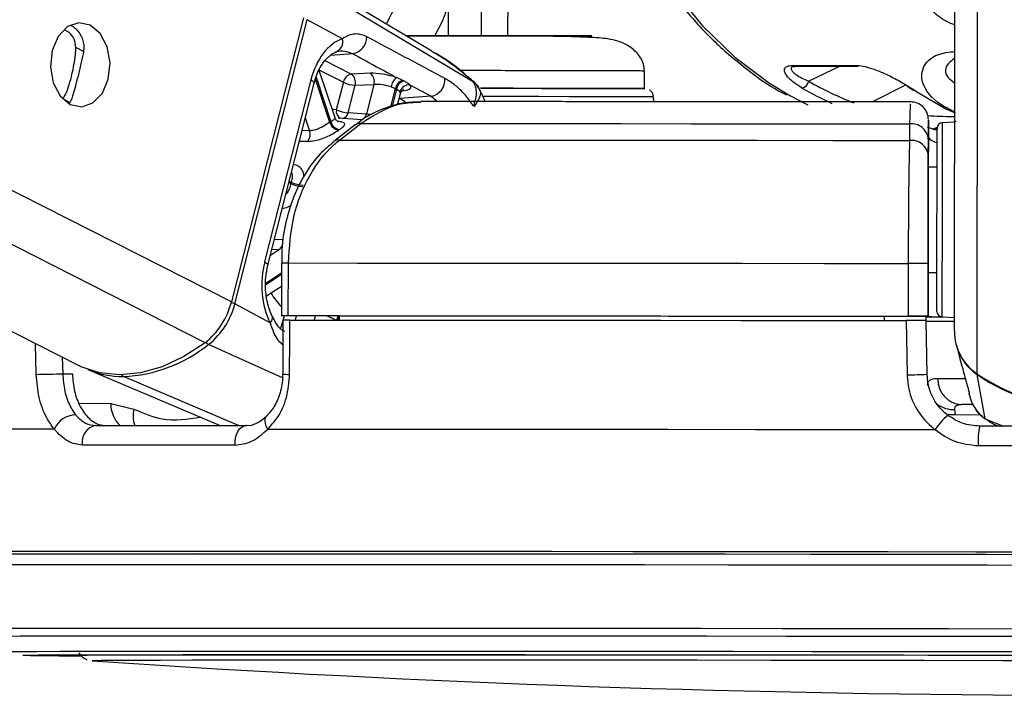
# Model space of a CAD drawing. Header units: millimetres. Extents: x 20 to 22981, y 40 to 19992.
# Tile 100 of 153: x 14835 to 14946, y 6405 to 6482. Entities that reach past the tile are written whole.
import ezdxf

# ---------------------------------------------------------------- set-up
doc = ezdxf.new("R2010")
doc.units = ezdxf.units.MM
doc.header["$LTSCALE"] = 2

msp = doc.modelspace()

# ---------------------------------------------------------------- linework, layer by layer
at = {"color": 7, "linetype": 'Continuous', "lineweight": 25}
for p, q in [((14507.07, 6612.47), (14841.22, 6442.67)), ((14940.82, 6446.56), (14941.03, 6603.46)), ((14881.39, 6478.42), (14863.95, 6488.88)), ((14886.02, 6474.99), (14866.56, 6486.62)), ((14883.25, 6486.35), (14883.24, 6480.19)), ((14890.04, 6480.18), (14890.05, 6486.34)), ((14866.8, 6482.22), (14858.58, 6449.9)), ((14858.98, 6449.68), (14867.2, 6482.01)), ((14871.21, 6479.85), (14867.2, 6482.01)), ((14883.24, 6480.18), (14879.14, 6480.19)), ((14922.45, 6476.81), (14929.58, 6476.81)), ((14922.71, 6476.7), (14922.74, 6476.7)), ((14922.73, 6476.71), (14929.86, 6476.71)), ((14870.37, 6470.84), (14868.57, 6476.24)), ((14874.37, 6475.92), (14872.22, 6475.83)), ((14905.56, 6474.17), (14905.56, 6476.16)), ((14867.63, 6475.17), (14862.37, 6454.46)), ((14862.74, 6454.1), (14868, 6474.8)), ((14871.32, 6474.89), (14870.52, 6471.76)), ((14871.86, 6471.42), (14872.65, 6474.55)), ((14872.65, 6474.55), (14874.8, 6474.64)), ((14874.8, 6474.64), (14873.94, 6471.26)), ((14876.75, 6474.36), (14877.24, 6474.17)), ((14878.08, 6475.1), (14877.38, 6475.42)), ((14878.89, 6474.6), (14881.29, 6473.29)), ((14877.49, 6472.31), (14877.82, 6473.61)), ((14881.29, 6473.29), (14877.7, 6473.04)), ((14906.63, 6472.68), (14906.6, 6473.22)), ((14936.44, 6473.89), (14939.85, 6471.87)), ((14873.94, 6471.26), (14871.86, 6471.42)), ((14939.85, 6471.87), (14940.88, 6471.4)), ((14872.68, 6470.04), (14870.23, 6468.15)), ((14873.51, 6470.6), (14870.73, 6470.81)), ((14870.87, 6468.32), (14873.32, 6470.21)), ((14935.71, 6470.16), (14935.71, 6468.27)), ((14937.85, 6470.42), (14937.85, 6468.81)), ((14940.85, 6470.35), (14939.42, 6470.28)), ((14937.85, 6468.81), (14937.84, 6465.25)), ((14938.86, 6469.73), (14938.36, 6469.57)), ((14938.36, 6469.57), (14938.85, 6469.57)), ((14937.84, 6466.51), (14937.85, 6468.41)), ((14938.84, 6465.25), (14937.84, 6465.25)), ((14937.84, 6465.25), (14937.84, 6465.25)), ((14937.83, 6459.36), (14937.82, 6448.26)), ((14864.28, 6454.33), (14864.27, 6448.33)), ((14864.28, 6454.33), (14864.28, 6454.33)), ((14865.06, 6448.34), (14865.07, 6454.34)), ((14935.56, 6454.28), (14935.55, 6448.28)), ((14937.82, 6448.27), (14937.83, 6454.27)), ((14937.82, 6453.25), (14938.82, 6453.25)), ((14937.82, 6453.25), (14937.82, 6448.23)), ((14937.82, 6448.24), (14937.82, 6453.25)), ((14862.57, 6450.58), (14864.27, 6451.71)), ((14862.99, 6447.52), (14858.98, 6449.68)), ((14864.44, 6447.83), (14864.42, 6441.7)), ((14870.85, 6448.32), (14864.85, 6448.33)), ((14869.65, 6447.83), (14870.85, 6447.82)), ((14870.85, 6448.33), (14870.85, 6447.83)), ((14932.82, 6448.28), (14932.82, 6448.26)), ((14932.82, 6448.28), (14932.82, 6447.78)), ((14937.82, 6448.26), (14932.82, 6448.26)), ((14932.82, 6448.26), (14932.82, 6447.78)), ((14937.61, 6447.76), (14937.6, 6448.26)), ((14937.6, 6448.24), (14937.82, 6448.24)), ((14937.71, 6441.67), (14937.61, 6447.77)), ((14937.82, 6448.27), (14937.82, 6448.26)), ((14937.82, 6448.24), (14937.82, 6448.23)), ((14939.39, 6448.22), (14940.82, 6448.14)), ((14941.03, 6444.97), (14941.47, 6443.29)), ((14941.47, 6443.29), (14941.66, 6442.61)), ((14842.26, 6442.2), (14857.32, 6435.83)), ((14839.4, 6441.73), (14840.5, 6441.72)), ((14944.31, 6436.6), (14943.4, 6441.63)), ((14942.38, 6439.92), (14942.4, 6439.86)), ((14942.46, 6439.52), (14942.56, 6439.15)), ((14844.88, 6438.36), (14847.51, 6437.72)), ((14940.94, 6437.08), (14940.87, 6437.67)), ((14942.98, 6438.22), (14941.61, 6438.22)), ((14944.54, 6436.49), (14944.95, 6436.18)), ((14842.75, 6409.08), (14842.78, 6409.08))]:
    msp.add_line(p, q, dxfattribs=at)
at = {"color": 8, "linetype": 'Continuous', "lineweight": 25}
for p, q in [((14855.59, 6445.26), (14526.55, 6612.47)), ((14858.58, 6449.9), (14538.66, 6612.47)), ((14943.38, 6441.74), (14943.58, 6587.84)), ((14841.83, 6478.37), (14840.9, 6478.85)), ((14872.41, 6478.13), (14869.84, 6477.95)), ((14872.22, 6475.83), (14869.25, 6477.34)), ((14927.81, 6476.71), (14924.25, 6475.01)), ((14868.21, 6475.47), (14869.9, 6470.4)), ((14868.59, 6476.27), (14871.32, 6474.89)), ((14869.78, 6470.33), (14868.14, 6475.24)), ((14885.99, 6475.03), (14886.02, 6474.99)), ((14931.45, 6472.65), (14935.28, 6474.6)), ((14876.71, 6472.09), (14877.24, 6474.17)), ((14877.36, 6474.11), (14876.86, 6472.13)), ((14878.01, 6473.94), (14878.22, 6473.96)), ((14881.29, 6473.29), (14882.01, 6472.69)), ((14840.22, 6472.59), (14839.41, 6473)), ((14877.67, 6473.04), (14877.7, 6473.04)), ((14877.7, 6473.04), (14877.68, 6473.06)), ((14866.99, 6470.84), (14867.48, 6469.38)), ((14867.48, 6469.38), (14866.63, 6469.39)), ((14938.38, 6469.5), (14938.95, 6469.71)), ((14865.36, 6463.35), (14865.12, 6463.47)), ((14865.16, 6463.64), (14865.4, 6463.52)), ((14864.44, 6456.98), (14863.48, 6457.02)), ((14864.05, 6455.87), (14863.02, 6455.18)), ((14863.2, 6455.91), (14864.05, 6455.87)), ((14862.51, 6452.05), (14864.28, 6453.23)), ((14864.27, 6453.03), (14862.51, 6451.85)), ((14864.57, 6448.33), (14864.19, 6446.86)), ((14865.86, 6447.84), (14865.99, 6448.33)), ((14868.11, 6448.32), (14867.99, 6447.83)), ((14836.4, 6441.66), (14836.32, 6445.16)), ((14864.39, 6441.26), (14856, 6445.07)), ((14839.36, 6443.61), (14839.4, 6441.73)), ((14859.38, 6435.83), (14846.3, 6441.41)), ((14841.26, 6438.37), (14844.88, 6438.36)), ((14940.94, 6437.08), (14943.74, 6437.07)), ((14944.31, 6436.6), (14946.39, 6435.76)), ((14944.99, 6436.26), (14944.31, 6436.6)), ((14854.09, 6421.51), (14852.99, 6421.51)), ((14855.3, 6421.51), (14854.09, 6421.51)), ((14834.88, 6409.71), (14834.87, 6409.72)), ((14842.75, 6409.08), (14842.75, 6409.08))]:
    msp.add_line(p, q, dxfattribs=at)
at = {"color": 8, "linetype": 'Continuous', "lineweight": 25, "flags": 128}
for points in [[(14897.2, 6518.19), (14897.95, 6512.47), (14899.23, 6506.44), (14900.99, 6500.65), (14903.19, 6495.18), (14905.81, 6490.09), (14908.82, 6485.45), (14912.18, 6481.32), (14915.85, 6477.74), (14919.77, 6474.77), (14922.18, 6473.33)], [(14867.63, 6475.17), (14867.8, 6475.07), (14867.92, 6474.98), (14867.98, 6474.89), (14868, 6474.81), (14868, 6474.8)], [(14906.6, 6473.22), (14906.55, 6473.22), (14905.92, 6473.22), (14904.59, 6473.23), (14902.61, 6473.24), (14900.04, 6473.24), (14896.99, 6473.25), (14893.56, 6473.26), (14889.88, 6473.26), (14887.19, 6473.27)], [(14878.36, 6472.67), (14878.16, 6472.79), (14877.7, 6473.04)], [(14870.52, 6471.76), (14870.19, 6471.8), (14870.05, 6471.81)], [(14939.42, 6470.28), (14939.42, 6470.26), (14939.42, 6469.73), (14939.41, 6468.49), (14939.41, 6466.61), (14939.41, 6464.24), (14939.4, 6461.52)], [(14938.85, 6469.41), (14938.83, 6469.42), (14938.64, 6469.49)], [(14939.4, 6461.52), (14939.4, 6458.65), (14939.4, 6455.82), (14939.39, 6453.22), (14939.39, 6451.04), (14939.39, 6449.41), (14939.39, 6448.45), (14939.39, 6448.22)], [(14862.37, 6454.46), (14862.54, 6454.36), (14862.66, 6454.27), (14862.72, 6454.18), (14862.74, 6454.11), (14862.74, 6454.09)], [(14862.99, 6447.52), (14863.13, 6447.7), (14863.23, 6447.88), (14863.27, 6448.04), (14863.27, 6448.18), (14863.24, 6448.26)], [(14942, 6441.16), (14940.9, 6441.16), (14939.8, 6441.17), (14938.92, 6441.17)], [(14943.42, 6441.71), (14943.4, 6441.66), (14943.4, 6441.63)], [(14862.73, 6435.44), (14862.56, 6435.76), (14862.45, 6436.08), (14862.41, 6436.37), (14862.43, 6436.62), (14862.52, 6436.82), (14862.59, 6436.91)], [(14940.11, 6437.13), (14940.33, 6437.09), (14940.94, 6437.08)], [(14825.24, 6412.72), (14825.37, 6412.73), (14826.18, 6412.74), (14827.68, 6412.75), (14829.89, 6412.76), (14832.79, 6412.77), (14836.36, 6412.78), (14840.58, 6412.78), (14845.43, 6412.79), (14850.88, 6412.79), (14856.9, 6412.79), (14863.47, 6412.79)], [(14863.47, 6412.79), (14870.54, 6412.79), (14878.07, 6412.79), (14886.03, 6412.79), (14894.37, 6412.78), (14903.04, 6412.78), (14912.01, 6412.77), (14921.21, 6412.76), (14930.6, 6412.75), (14940.13, 6412.74), (14949.74, 6412.73)], [(14827.07, 6411.85), (14827.21, 6411.86), (14828, 6411.87), (14829.49, 6411.88), (14831.66, 6411.89), (14834.52, 6411.9), (14838.04, 6411.9), (14842.2, 6411.91), (14846.98, 6411.91), (14852.35, 6411.92), (14858.29, 6411.92), (14864.77, 6411.92)], [(14864.77, 6411.92), (14871.74, 6411.92), (14879.16, 6411.92), (14887.01, 6411.91), (14895.23, 6411.91), (14903.79, 6411.9), (14912.62, 6411.9), (14921.69, 6411.89), (14930.95, 6411.88), (14940.35, 6411.87), (14949.83, 6411.86)], [(14832.4, 6410.11), (14832.44, 6410.12), (14833.06, 6410.13), (14834.38, 6410.14), (14836.4, 6410.15), (14839.1, 6410.16), (14842.47, 6410.16), (14846.48, 6410.17), (14851.13, 6410.17), (14856.37, 6410.18), (14862.18, 6410.18), (14868.53, 6410.18)], [(14868.53, 6410.18), (14875.38, 6410.18), (14882.68, 6410.18), (14890.41, 6410.17), (14898.51, 6410.17), (14906.94, 6410.16), (14915.65, 6410.16), (14924.59, 6410.15), (14933.71, 6410.14), (14942.95, 6410.13), (14952.27, 6410.12)]]:
    msp.add_lwpolyline(points, dxfattribs=at)
at = {"color": 7, "linetype": 'Continuous', "lineweight": 25, "flags": 128}
for points in [[(14842.54, 6481.4), (14841.24, 6481.67), (14839.95, 6481.22), (14838.89, 6480.11), (14838.2, 6478.5), (14838.01, 6476.65), (14838.33, 6474.83), (14839.11, 6473.33), (14840.25, 6472.36), (14841.56, 6472.09), (14842.84, 6472.54), (14843.91, 6473.65), (14844.59, 6475.26), (14844.79, 6477.11), (14844.47, 6478.93), (14843.68, 6480.43), (14842.54, 6481.4)], [(14878.2, 6475.04), (14878.17, 6475.06), (14878.08, 6475.1)], [(14877.24, 6474.17), (14877.33, 6474.12), (14877.36, 6474.11)], [(14886.91, 6474.22), (14890.27, 6474.21), (14893.85, 6474.2), (14897.14, 6474.2), (14900.03, 6474.19), (14902.4, 6474.18), (14904.16, 6474.18), (14905.24, 6474.17), (14905.61, 6474.16)], [(14905.47, 6474.17), (14905.26, 6474.17), (14904.25, 6474.18), (14902.55, 6474.18), (14900.25, 6474.19), (14897.41, 6474.2), (14894.16, 6474.2), (14890.62, 6474.21), (14886.92, 6474.22), (14886.92, 6474.22)], [(14922.18, 6473.33), (14923.91, 6472.45), (14924.15, 6472.34)], [(14936.44, 6473.89), (14936.33, 6473.91), (14936.25, 6473.94)], [(14873.32, 6470.21), (14880.32, 6470.21), (14887.6, 6470.2), (14895.14, 6470.2), (14902.91, 6470.19), (14910.89, 6470.18), (14919.03, 6470.18), (14927.31, 6470.17), (14935.71, 6470.16)], [(14938.84, 6461.4), (14938.84, 6463.97), (14938.84, 6466.21), (14938.84, 6467.98), (14938.85, 6469.16), (14938.85, 6469.66), (14938.85, 6469.68)], [(14870.87, 6468.32), (14878.13, 6468.32), (14885.69, 6468.31), (14893.52, 6468.31), (14901.6, 6468.3), (14909.89, 6468.29), (14918.36, 6468.29), (14926.98, 6468.28), (14935.71, 6468.27)], [(14938.84, 6465.25), (14938.84, 6465.57), (14938.84, 6465.85)], [(14937.84, 6465.25), (14937.84, 6465.14), (14937.84, 6464.81), (14937.84, 6464.26), (14937.84, 6463.53), (14937.84, 6462.64), (14937.84, 6461.63), (14937.83, 6460.52), (14937.83, 6459.36)], [(14938.82, 6448.82), (14938.82, 6449.04), (14938.82, 6449.94), (14938.82, 6451.48), (14938.83, 6453.55), (14938.83, 6456.01), (14938.83, 6458.68), (14938.84, 6461.4)], [(14865.07, 6454.34), (14872.93, 6454.33), (14881.13, 6454.33), (14889.64, 6454.32), (14898.42, 6454.32), (14907.45, 6454.31), (14916.67, 6454.3), (14926.05, 6454.29), (14935.56, 6454.28)], [(14938.82, 6452.65), (14938.82, 6452.79), (14938.82, 6453.25)], [(14864.85, 6448.33), (14864.59, 6448.33), (14864.4, 6448.33), (14864.29, 6448.33), (14864.27, 6448.33), (14864.35, 6448.34), (14864.51, 6448.34), (14864.75, 6448.34), (14865.06, 6448.34)], [(14865.06, 6448.34), (14872.92, 6448.33), (14881.12, 6448.33), (14889.63, 6448.32), (14898.42, 6448.32), (14907.44, 6448.31), (14916.66, 6448.3), (14926.04, 6448.29), (14935.55, 6448.28)], [(14865.21, 6441.66), (14865.22, 6445.66), (14865.23, 6447.84)], [(14865.23, 6447.84), (14873.05, 6447.83), (14881.21, 6447.83), (14889.68, 6447.82), (14898.41, 6447.82), (14907.39, 6447.81), (14916.55, 6447.8), (14925.88, 6447.79), (14935.33, 6447.78)], [(14870.85, 6448.33), (14877.85, 6448.32), (14885.11, 6448.32), (14892.61, 6448.31), (14900.33, 6448.31), (14908.24, 6448.3), (14916.3, 6448.29), (14924.51, 6448.29), (14932.82, 6448.28)], [(14935.33, 6447.78), (14935.4, 6443.78), (14935.43, 6441.61)], [(14937.6, 6448.21), (14938.12, 6448.21), (14939.52, 6448.21)], [(14855.59, 6445.26), (14853.17, 6443.68), (14850.71, 6442.53), (14848.26, 6441.83), (14845.87, 6441.59), (14843.6, 6441.83), (14841.5, 6442.53), (14841.22, 6442.67)], [(14836.4, 6441.66), (14836.69, 6441.67), (14837.04, 6441.68), (14837.43, 6441.69), (14837.85, 6441.69), (14838.28, 6441.7), (14838.69, 6441.71), (14839.07, 6441.72), (14839.4, 6441.73)], [(14838.44, 6435.44), (14832.26, 6435.43), (14826.69, 6435.43), (14821.73, 6435.42), (14817.42, 6435.42), (14813.78, 6435.41), (14810.82, 6435.4), (14808.56, 6435.39), (14807.01, 6435.38)], [(14843.17, 6435.83), (14845.15, 6435.83), (14847.18, 6435.83), (14849.26, 6435.83), (14851.38, 6435.83), (14853.54, 6435.83), (14855.75, 6435.83), (14858, 6435.83), (14860.29, 6435.83)], [(14859, 6433.62), (14859, 6434.04), (14859.05, 6434.45), (14859.16, 6434.83), (14859.32, 6435.17), (14859.52, 6435.45), (14859.76, 6435.66), (14860.02, 6435.79), (14860.29, 6435.83)], [(14862.73, 6435.44), (14871.1, 6435.43), (14879.88, 6435.43), (14889.02, 6435.42), (14898.48, 6435.42), (14908.22, 6435.41), (14918.19, 6435.4), (14928.34, 6435.39), (14938.62, 6435.38)], [(14967.91, 6435.73), (14964.88, 6435.74), (14961.86, 6435.74), (14958.83, 6435.75), (14955.8, 6435.75), (14952.77, 6435.76), (14949.74, 6435.76), (14946.72, 6435.76), (14943.7, 6435.77)], [(14859, 6433.62), (14856.68, 6433.62), (14854.4, 6433.62), (14852.16, 6433.62), (14849.97, 6433.62), (14847.82, 6433.62), (14845.71, 6433.62), (14843.66, 6433.62), (14841.65, 6433.62)], [(14943.53, 6433.55), (14946.59, 6433.55), (14949.66, 6433.55), (14952.73, 6433.54), (14955.8, 6433.54), (14958.87, 6433.53), (14961.94, 6433.53), (14965, 6433.53), (14968.07, 6433.52)], [(14852.99, 6421.51), (14847.25, 6421.51), (14840.93, 6421.51), (14835.17, 6421.51), (14830.01, 6421.5), (14825.45, 6421.5), (14821.53, 6421.49), (14818.26, 6421.48), (14815.66, 6421.47), (14813.74, 6421.46), (14812.52, 6421.45), (14812, 6421.44), (14812.17, 6421.42), (14813.05, 6421.41), (14813.21, 6421.41)], [(14854.59, 6421.23), (14847.7, 6421.22), (14841.36, 6421.22), (14835.58, 6421.22), (14830.4, 6421.21), (14825.85, 6421.21), (14821.94, 6421.2), (14818.7, 6421.19), (14816.14, 6421.18), (14814.28, 6421.17), (14813.13, 6421.16), (14812.68, 6421.15), (14812.95, 6421.13), (14813.66, 6421.12)], [(14854.72, 6421.22), (14847.84, 6421.22), (14841.5, 6421.22), (14835.73, 6421.22), (14830.56, 6421.21), (14826.01, 6421.21), (14822.11, 6421.2), (14818.87, 6421.19), (14816.32, 6421.18), (14814.46, 6421.17), (14813.31, 6421.16), (14812.86, 6421.15), (14813.13, 6421.13), (14813.68, 6421.12)], [(14954.52, 6421.15), (14944.43, 6421.16), (14934.39, 6421.17), (14924.47, 6421.18), (14914.69, 6421.19), (14905.13, 6421.2), (14895.81, 6421.21), (14886.8, 6421.21), (14878.12, 6421.22), (14869.84, 6421.22), (14861.98, 6421.22), (14854.59, 6421.23)], [(14954.52, 6421.15), (14944.44, 6421.16), (14934.42, 6421.17), (14924.5, 6421.18), (14914.75, 6421.19), (14905.19, 6421.2), (14895.89, 6421.21), (14886.88, 6421.21), (14878.22, 6421.22), (14869.95, 6421.22), (14862.1, 6421.22), (14854.72, 6421.22)], [(14953.27, 6421.44), (14943.25, 6421.45), (14933.29, 6421.46), (14923.43, 6421.47), (14913.74, 6421.48), (14904.25, 6421.49), (14895.01, 6421.5), (14886.06, 6421.5), (14877.46, 6421.51), (14869.24, 6421.51), (14861.44, 6421.51), (14855.3, 6421.51)], [(14813.94, 6419.97), (14813.94, 6419.97), (14814.38, 6419.98), (14815.53, 6419.99), (14817.37, 6420), (14819.91, 6420.01), (14823.12, 6420.02), (14826.99, 6420.03), (14831.51, 6420.03), (14836.64, 6420.04), (14842.36, 6420.04), (14848.66, 6420.04), (14855.48, 6420.04)], [(14855.48, 6420.04), (14862.81, 6420.04), (14870.59, 6420.04), (14878.81, 6420.04), (14887.4, 6420.03), (14896.34, 6420.03), (14905.57, 6420.02), (14915.05, 6420.01), (14924.74, 6420), (14934.58, 6419.99), (14944.53, 6419.98), (14954.53, 6419.97)], [(14834.87, 6409.72), (14834.89, 6409.72), (14835.42, 6409.73), (14836.66, 6409.74), (14838.6, 6409.75), (14841.22, 6409.76), (14844.52, 6409.77), (14848.47, 6409.77), (14853.05, 6409.78), (14858.23, 6409.78), (14863.98, 6409.78), (14870.28, 6409.78)], [(14840.77, 6409.71), (14840.77, 6409.71), (14841.12, 6409.72), (14842.18, 6409.73), (14843.94, 6409.74), (14846.39, 6409.75), (14849.52, 6409.76), (14853.3, 6409.76), (14857.71, 6409.77), (14862.73, 6409.77), (14868.32, 6409.77), (14874.45, 6409.77)], [(14870.28, 6409.78), (14877.07, 6409.78), (14884.33, 6409.78), (14892, 6409.78), (14900.06, 6409.77), (14908.43, 6409.77), (14917.09, 6409.76), (14925.97, 6409.75), (14935.03, 6409.74), (14944.2, 6409.73), (14953.45, 6409.72)], [(14874.45, 6409.77), (14881.08, 6409.77), (14888.17, 6409.77), (14895.68, 6409.77), (14903.56, 6409.76), (14911.76, 6409.76), (14920.23, 6409.75), (14928.92, 6409.74), (14937.78, 6409.73), (14946.74, 6409.72)], [(14955.27, 6409.08), (14946.29, 6409.09), (14937.37, 6409.1), (14928.57, 6409.11), (14919.94, 6409.12), (14911.54, 6409.13), (14903.42, 6409.13), (14895.62, 6409.14), (14888.21, 6409.14), (14881.23, 6409.14), (14874.71, 6409.14), (14868.71, 6409.14), (14863.26, 6409.14), (14858.4, 6409.14), (14854.15, 6409.13), (14850.54, 6409.12), (14847.6, 6409.12), (14845.34, 6409.11), (14843.78, 6409.1), (14842.93, 6409.09), (14842.75, 6409.08)]]:
    msp.add_lwpolyline(points, dxfattribs=at)
at = {"color": 7, "linetype": 'Continuous', "lineweight": 25}
for centre, radius, start, end in [((14872.04, 6480.03), 1.94, 280.8497, 1.336), ((14870.06, 6479.49), 1.2, 283.6721, 17.4452), ((14929.87, 6477.15), 0.444, 230.0489, 269.1431), ((14872.48, 6474.67), 1.19, 102.5759, 169.3404), ((14871.49, 6474.87), 1.21, 344.4892, 52.3748), ((14873.64, 6474.96), 1.21, 344.4892, 52.3748), ((14872.84, 6478.09), 3.55, 244.6167, 266.9854), ((14878.31, 6474.14), 1.58, 125.8352, 171.7826), ((14878.44, 6473.93), 1.23, 107.0071, 168.7804), ((14878.56, 6473.87), 1.23, 107.2064, 168.7577), ((14878.79, 6473.53), 1.07, 84.6547, 164.9483), ((14880.93, 6475.19), 1.94, 280.8664, 4.0207), ((14923.25, 6475.22), 1.02, 282.9149, 348.0828), ((14935.62, 6474.76), 0.367, 237.7779, 270.7428), ((14935.85, 6470.65), 2, 359.8719, 91.2784), ((14872.04, 6474.97), 3.55, 244.6167, 266.9854), ((14874.2, 6463.82), 7.86, 123.1708, 124.2002), ((14871.01, 6470.68), 1.28, 196.1755, 258.4545), ((14871.12, 6470.74), 1.27, 195.363, 258.2982), ((14873.21, 6469.32), 0.898, 82.7662, 126.343), ((14935.94, 6468.26), 1.91, 4.2256, 97.0641), ((14939.45, 6469.68), 0.6, 92.923, 179.923), ((14866.19, 6468.97), 1.36, 324.035, 17.3968), ((14874.81, 6463.46), 7.22, 123.1708, 124.2002), ((14935.94, 6466.37), 1.91, 4.2217, 96.9779), ((14880.74, 6459.53), 15.84, 165.4215, 166.0666), ((14866.88, 6466.64), 3.62, 245.1516, 267.0567), ((14866.92, 6466.65), 3.48, 244.0828, 266.9137), ((14863.25, 6456.78), 1.21, 311.5598, 9.5817), ((14935.58, 6014.56), 439.72, 89.7078, 90.0036), ((14850.32, 6451.95), 8.52, 308.2171, 346.0202), ((14850.76, 6451.73), 8.47, 308.2171, 346.0202), ((14939.42, 6448.82), 0.6, 179.923, 266.923), ((14935.58, 6008.56), 439.72, 89.7078, 90.0036), ((14941.04, 6827), 379.29, 269.4813, 269.971), ((14939.49, 6588.52), 140.3, 269.3154, 269.9401), ((14946.65, 6446.57), 5.84, 180.1157, 235.9061), ((14845.6, 6457.95), 16.55, 272.4259, 308.9509), ((14946.68, 6446.46), 5.84, 194.776, 235.8041), ((14846.22, 6451.69), 10.28, 247.3575, 270.4143), ((14935.37, 6484.28), 42.67, 270.0904, 273.1419), ((14941.77, 6441.07), 2.85, 178.0045, 266.8794), ((14955.83, 6460.03), 22.13, 235.7557, 304.0903), ((14955.81, 6459.85), 22.05, 235.7265, 269.9731), ((14840.98, 6434.27), 2.79, 92.2663, 155.2854), ((14944.45, 6431.64), 6.92, 129.3072, 147.359), ((14843.48, 6433.99), 1.87, 99.5422, 191.5083), ((14950.61, 6434.14), 7.1, 166.7202, 184.7063), ((14841.44, 6774.77), 365.12, 268.9702, 269.9977), ((14842.17, 6873.35), 463.7, 269.1042, 269.8832), ((14958.04, 8098.71), 1693.56, 266.09752, 273.74842)]:
    msp.add_arc(centre, radius, start, end, dxfattribs=at)
at = {"color": 8, "linetype": 'Continuous', "lineweight": 25}
for centre, radius, start, end in [((14922.74, 6477.16), 0.447, 230.2003, 268.9917), ((14871.39, 6471.59), 0.885, 168.701, 244.5884), ((14871.01, 6471.59), 0.864, 287.4359, 348.626), ((14873.08, 6471.44), 0.874, 289.36, 348.4588), ((14870.76, 6467.43), 0.895, 82.8573, 127.3021), ((14864.8, 6360.21), 94.12, 89.8378, 90.3187), ((14872.36, 6456.8), 11, 212.3726, 222.7131), ((14858.12, 6447.96), 1.93, 63.4106, 76.5169), ((14871.97, 6447.43), 1.49, 143.5023, 165.226), ((14872.1, 6447.39), 1.49, 147.7128, 162.7885), ((14856.44, 6445.93), 0.966, 218.2204, 242.7813), ((14846.49, 6441.81), 0.448, 209.6041, 245.0095), ((14865.03, 6446.36), 4.7, 262.4783, 272.1399), ((14848.17, 6438.24), 3.29, 177.7686, 226.8793), ((14850.37, 6436.92), 2.97, 164.3764, 201.5184), ((14940.71, 6440.8), 3.14, 233.8113, 272.8807)]:
    msp.add_arc(centre, radius, start, end, dxfattribs=at)
at = {"color": 7, "linetype": 'Continuous', "lineweight": 25}
for centre, major_axis, ratio, start_param, end_param in [((14872.27, 6472.67), (0.17, 7.38), 0.672041, 0.250533, 1.241199), ((14876.13, 6474.96), (2.74, -0.59), 0.275805, 1.154069, 2.323762), ((14875.93, 6474.02), (1.77, -0.34), 0.295802, 1.146891, 2.316584), ((14876.25, 6474.9), (2.74, -0.59), 0.275805, 5.570075, 6.621048), ((14951.24, 6525.57), (-0.45, 56), 0.695649, 2.717805, 2.740465), ((14867.01, 6451.97), (0.17, 7.38), 0.672041, 1.241199, 2.231865)]:
    msp.add_ellipse(centre, major_axis=major_axis, ratio=ratio, start_param=start_param, end_param=end_param, dxfattribs=at)
at = {"color": 8, "linetype": 'Continuous', "lineweight": 25}
for centre, major_axis, ratio, start_param, end_param in [((14938.34, 6525.61), (-5.05, 55.08), 0.732786, 2.66342, 2.794826), ((14876.05, 6473.96), (1.77, -0.34), 0.295802, 6.265596, 6.61387), ((14937.8, 6525.57), (-5.04, 55.88), 0.732463, 2.664481, 2.750977)]:
    msp.add_ellipse(centre, major_axis=major_axis, ratio=ratio, start_param=start_param, end_param=end_param, dxfattribs=at)
at = {"color": 7, "linetype": 'Continuous', "lineweight": 25}
for points, knots in [([(14896.62, 6518.3), (14896.82, 6516.52), (14897.23, 6512.78), (14898.4, 6507.23), (14900, 6501.7), (14902.02, 6496.43), (14904.44, 6491.49), (14907.22, 6486.93), (14910.34, 6482.82), (14913.76, 6479.17), (14917.47, 6476.11), (14920.15, 6474.21), (14921.62, 6473.52), (14921.74, 6473.46)], [0, 0, 0, 0, 0.0904983, 0.1906151, 0.2907664, 0.3909575, 0.4911876, 0.5914456, 0.6916935, 0.7918782, 0.8919227, 0.9917318, 1, 1, 1, 1]), ([(14840.34, 6481.35), (14840.42, 6481.31), (14840.68, 6481.18), (14841.05, 6480.84), (14841.42, 6480.35), (14841.68, 6479.78), (14841.81, 6479.16), (14841.81, 6478.65), (14841.76, 6478.36), (14841.75, 6478.29)], [0, 0, 0, 0, 0.084211, 0.258334, 0.429079, 0.605155, 0.769021, 0.938365, 1, 1, 1, 1]), ([(14840.9, 6478.85), (14840.85, 6479.17), (14840.77, 6479.83), (14840.24, 6480.55), (14839.77, 6480.75), (14839.58, 6480.84)], [0, 0, 0, 0, 0.375657, 0.750827, 1, 1, 1, 1]), ([(14873.98, 6480.07), (14873.78, 6480.16), (14873.39, 6480.34), (14872.88, 6480.4), (14872.36, 6480.36), (14871.83, 6480.21), (14871.42, 6479.97), (14871.21, 6479.85)], [0, 0, 0, 0, 0.205784, 0.418257, 0.553993, 0.774326, 1, 1, 1, 1]), ([(14882.86, 6475.33), (14881.36, 6476.13), (14878.4, 6477.7), (14875.44, 6479.29), (14873.98, 6480.07)], [0, 0, 0, 0, 0.506743, 1, 1, 1, 1]), ([(14878.4, 6480.21), (14878.77, 6480.21), (14880.31, 6480.21), (14884.27, 6480.21), (14889.4, 6480.2), (14894.19, 6480.19), (14897.79, 6480.18), (14899.69, 6480.18), (14899.6, 6480.17), (14897.5, 6480.17), (14894.12, 6480.16), (14891.26, 6480.17), (14890.04, 6480.17)], [0, 0, 0, 0, 0.034874, 0.14518, 0.255485, 0.365791, 0.476097, 0.586403, 0.696709, 0.807014, 0.91732, 1, 1, 1, 1]), ([(14905.56, 6476.16), (14905.53, 6476.43), (14905.49, 6476.98), (14905.13, 6477.71), (14904.63, 6478.33), (14903.84, 6478.99), (14902.77, 6479.53), (14901.29, 6479.89), (14899.74, 6479.97), (14897.04, 6480.09), (14894.22, 6480.13), (14891.32, 6480.13), (14888.3, 6480.14), (14885.25, 6480.14), (14882.31, 6480.15), (14880.01, 6480.15), (14878.86, 6480.15), (14878.51, 6480.15)], [0, 0, 0, 0, 0.022914, 0.046541, 0.071226, 0.096786, 0.149354, 0.204944, 0.323096, 0.429975, 0.527054, 0.616976, 0.704721, 0.791291, 0.876678, 0.961805, 1, 1, 1, 1]), ([(14839.41, 6473), (14839.55, 6473.21), (14839.8, 6473.6), (14840.15, 6474.62), (14840.46, 6475.75), (14840.7, 6476.93), (14840.86, 6477.97), (14840.89, 6478.57), (14840.9, 6478.85)], [0, 0, 0, 0, 0.204636, 0.376335, 0.548834, 0.703363, 0.864285, 1, 1, 1, 1]), ([(14841.75, 6478.29), (14841.66, 6477.87), (14841.49, 6477.02), (14841.16, 6475.64), (14840.84, 6474.43), (14840.58, 6473.5), (14840.44, 6473.08), (14840.37, 6472.87)], [0, 0, 0, 0, 0.222076, 0.445772, 0.640142, 0.821651, 1, 1, 1, 1]), ([(14868, 6474.8), (14868.08, 6475.09), (14868.33, 6475.95), (14868.97, 6477.14), (14869.82, 6478.03), (14870.33, 6478.27), (14870.56, 6478.37)], [0, 0, 0, 0, 0.156397, 0.463095, 0.767227, 1, 1, 1, 1]), ([(14870.35, 6478.33), (14870.65, 6478.41), (14871.34, 6478.6), (14872.02, 6478.3), (14872.41, 6478.13)], [0, 0, 0, 0, 0.429774, 1, 1, 1, 1]), ([(14872.41, 6478.13), (14874, 6477.26), (14875.66, 6476.36), (14877.32, 6475.45), (14877.38, 6475.42)], [0, 0, 0, 0, 0.961066, 1, 1, 1, 1]), ([(14886.02, 6474.99), (14885.49, 6475.45), (14884.42, 6476.38), (14882.86, 6477.52), (14881.81, 6478.14), (14881.38, 6478.4)], [0, 0, 0, 0, 0.368307, 0.738561, 1, 1, 1, 1]), ([(14886, 6475.04), (14885.67, 6475.34), (14884.29, 6476.6), (14882.73, 6477.7), (14881.45, 6478.38), (14881.44, 6478.39)], [0, 0, 0, 0, 0.2361979, 0.9927981, 1, 1, 1, 1]), ([(14923.48, 6474.23), (14922.93, 6474.6), (14922.01, 6475.2), (14921.47, 6476), (14921.47, 6476.49), (14921.82, 6476.77), (14922.25, 6476.8), (14922.45, 6476.81)], [0, 0, 0, 0, 0.343371, 0.565902, 0.738595, 0.878696, 1, 1, 1, 1]), ([(14922.42, 6476.68), (14922.41, 6476.68), (14922.39, 6476.65), (14922.48, 6476.71), (14922.65, 6476.7), (14922.71, 6476.7)], [0, 0, 0, 0, 0.070894, 0.688711, 1, 1, 1, 1]), ([(14929.58, 6476.81), (14929.85, 6476.8), (14930.39, 6476.76), (14931.47, 6476.46), (14932.81, 6475.94), (14934.31, 6475.19), (14935.18, 6474.67), (14935.63, 6474.39)], [0, 0, 0, 0, 0.142347, 0.284676, 0.473251, 0.728841, 1, 1, 1, 1]), ([(14878.89, 6474.6), (14878.84, 6474.64), (14878.65, 6474.79), (14878.39, 6474.93), (14878.2, 6475.04)], [0, 0, 0, 0, 0.27439, 1, 1, 1, 1]), ([(14886.09, 6472.18), (14886.02, 6472.3), (14885.69, 6472.84), (14884.97, 6473.73), (14884.1, 6474.52), (14883.38, 6475.03), (14883.04, 6475.23), (14882.86, 6475.33)], [0, 0, 0, 0, 0.082088, 0.387541, 0.701255, 0.85006, 1, 1, 1, 1]), ([(14886.02, 6474.99), (14886.14, 6474.8), (14886.37, 6474.42), (14886.45, 6473.67), (14886.35, 6472.91), (14886.17, 6472.41), (14886.09, 6472.18)], [0, 0, 0, 0, 0.261822, 0.541742, 0.790389, 1, 1, 1, 1]), ([(14886.82, 6474.08), (14886.82, 6474.08), (14886.82, 6474.08), (14886.82, 6474.08), (14886.7, 6474.29), (14886.52, 6474.52), (14886.31, 6474.79), (14886.19, 6474.94), (14886.1, 6475.02), (14886.04, 6475.08)], [0, 0, 0, 0, 0.000094, 0.000197, 0.00044, 0.549996, 0.670944, 0.788986, 1, 1, 1, 1]), ([(14887.43, 6472.69), (14887.23, 6473.18), (14886.96, 6473.83), (14886.63, 6474.44), (14886.54, 6474.6)], [0, 0, 0, 0, 0.739826, 1, 1, 1, 1]), ([(14935.43, 6474.45), (14935.5, 6474.41), (14935.77, 6474.23), (14936.04, 6474.07), (14936.25, 6473.94)], [0, 0, 0, 0, 0.249992, 1, 1, 1, 1]), ([(14877.36, 6474.11), (14877.48, 6474.04), (14877.65, 6473.94), (14877.73, 6473.84), (14877.76, 6473.81)], [0, 0, 0, 0, 0.7188242, 1, 1, 1, 1]), ([(14877.84, 6473.61), (14877.85, 6473.67), (14877.89, 6473.85), (14878.06, 6474.01), (14878.16, 6474.06), (14878.14, 6474.06), (14878.14, 6474.06)], [0, 0, 0, 0, 0.234941, 0.606396, 0.924095, 1, 1, 1, 1]), ([(14906.59, 6473.29), (14906.57, 6473.38), (14906.54, 6473.57), (14906.39, 6473.79), (14906.25, 6473.94), (14906.16, 6473.99), (14906.14, 6474.01)], [0, 0, 0, 0, 0.3089681, 0.6366446, 0.9108959, 1, 1, 1, 1]), ([(14840.37, 6472.87), (14840.33, 6472.76), (14840.28, 6472.62), (14840.16, 6472.52), (14840.14, 6472.5)], [0, 0, 0, 0, 0.80734, 1, 1, 1, 1]), ([(14880.1, 6472.62), (14879.49, 6472.62), (14877.98, 6472.62), (14875.66, 6471.85), (14873.8, 6470.94), (14872.88, 6470.16), (14872.7, 6470)], [0, 0, 0, 0, 0.234404, 0.574125, 0.912672, 1, 1, 1, 1]), ([(14873.32, 6470.21), (14874.8, 6471.15), (14876.99, 6472.54), (14879.36, 6472.61), (14880.14, 6472.64)], [0, 0, 0, 0, 0.673306, 1, 1, 1, 1]), ([(14935.85, 6472.65), (14934.84, 6472.65), (14930.85, 6472.65), (14923.98, 6472.66), (14915.32, 6472.67), (14906.86, 6472.68), (14898.64, 6472.68), (14890.7, 6472.69), (14884.56, 6472.69), (14881.13, 6472.69), (14880.13, 6472.69)], [0, 0, 0, 0, 0.050578, 0.19868, 0.346806, 0.494934, 0.643065, 0.791199, 0.939337, 1, 1, 1, 1]), ([(14869.78, 6470.33), (14869.64, 6470.23), (14869.36, 6470.05), (14868.82, 6469.75), (14868.27, 6469.5), (14867.81, 6469.38), (14867.56, 6469.38), (14867.48, 6469.38)], [0, 0, 0, 0, 0.219859, 0.440343, 0.66314, 0.88549, 1, 1, 1, 1]), ([(14870.77, 6470.38), (14870.78, 6470.38), (14870.79, 6470.37), (14870.71, 6470.4), (14870.55, 6470.53), (14870.39, 6470.71), (14870.38, 6470.84), (14870.38, 6470.84)], [0, 0, 0, 0, 0.069904, 0.319543, 0.599846, 0.979972, 1, 1, 1, 1]), ([(14870.86, 6469.5), (14870.96, 6469.56), (14871.23, 6469.75), (14871.49, 6470), (14871.51, 6470.22), (14871.25, 6470.37), (14870.87, 6470.41), (14870.68, 6470.44)], [0, 0, 0, 0, 0.116734, 0.333017, 0.551924, 0.773865, 1, 1, 1, 1]), ([(14937.85, 6468.41), (14937.85, 6469.2), (14937.85, 6470.85), (14937.85, 6470.57), (14937.85, 6470.42)], [0, 0, 0, 0, 0.484204, 1, 1, 1, 1]), ([(14941.01, 6470.46), (14940.98, 6470.45), (14940.88, 6470.4), (14940.76, 6470.37), (14940.67, 6470.34)], [0, 0, 0, 0, 0.2288755, 1, 1, 1, 1]), ([(14867.29, 6468.17), (14867.41, 6468.17), (14867.78, 6468.18), (14868.48, 6468.33), (14869.33, 6468.64), (14870.14, 6469.04), (14870.55, 6469.3), (14870.75, 6469.43)], [0, 0, 0, 0, 0.119584, 0.349288, 0.573021, 0.788436, 1, 1, 1, 1]), ([(14938.64, 6469.49), (14938.6, 6469.5), (14938.18, 6469.6), (14937.95, 6469.7), (14937.74, 6469.78)], [0, 0, 0, 0, 0.111939, 1, 1, 1, 1]), ([(14870.25, 6468.11), (14869.71, 6467.67), (14868.49, 6466.69), (14866.95, 6464.57), (14865.62, 6461.94), (14864.73, 6458.99), (14864.29, 6456.41), (14864.32, 6454.84), (14864.33, 6454.33)], [0, 0, 0, 0, 0.147971, 0.335752, 0.526882, 0.717771, 0.908409, 1, 1, 1, 1]), ([(14865.07, 6454.34), (14865.19, 6456.12), (14865.44, 6459.69), (14867.35, 6464.44), (14869.39, 6467.1), (14870.67, 6468.15), (14870.87, 6468.32)], [0, 0, 0, 0, 0.31366, 0.627146, 0.941618, 1, 1, 1, 1]), ([(14935.71, 6468.27), (14935.68, 6467.24), (14935.63, 6465.2), (14935.58, 6460.47), (14935.56, 6456.64), (14935.56, 6454.56), (14935.56, 6454.28)], [0, 0, 0, 0, 0.317078, 0.634488, 0.949899, 1, 1, 1, 1]), ([(14937.83, 6454.27), (14937.83, 6454.52), (14937.83, 6456.34), (14937.83, 6459.69), (14937.84, 6463.83), (14937.84, 6465.62), (14937.84, 6466.51)], [0, 0, 0, 0, 0.050069, 0.365309, 0.6827, 1, 1, 1, 1]), ([(14863.24, 6448.26), (14863.13, 6448.51), (14862.8, 6449.25), (14862.47, 6450.76), (14862.42, 6452.55), (14862.64, 6453.63), (14862.74, 6454.1)], [0, 0, 0, 0, 0.152667, 0.457015, 0.763395, 1, 1, 1, 1]), ([(14864.68, 6446.54), (14864.55, 6446.6), (14864.17, 6446.76), (14863.72, 6447.34), (14863.38, 6448.03), (14863.25, 6448.3)], [0, 0, 0, 0, 0.2518349, 0.7100995, 1, 1, 1, 1]), ([(14865.23, 6447.84), (14865.06, 6447.84), (14864.74, 6447.84), (14864.47, 6447.84), (14864.46, 6447.83), (14864.46, 6447.83)], [0, 0, 0, 0, 0.364886, 0.729768, 1, 1, 1, 1]), ([(14937.61, 6447.77), (14937.59, 6447.78), (14937.54, 6447.78), (14937.2, 6447.78), (14936.69, 6447.78), (14936.04, 6447.78), (14935.57, 6447.78), (14935.33, 6447.78)], [0, 0, 0, 0, 0.197556, 0.39511, 0.592696, 0.790302, 1, 1, 1, 1]), ([(14941.66, 6442.61), (14941.8, 6442.12), (14942.06, 6441.13), (14942.34, 6440.13), (14942.47, 6439.63)], [0, 0, 0, 0, 0.493257, 1, 1, 1, 1]), ([(14838.44, 6435.44), (14838.14, 6435.85), (14837.42, 6436.84), (14836.62, 6438.99), (14836.47, 6440.77), (14836.4, 6441.66)], [0, 0, 0, 0, 0.260354, 0.63069, 1, 1, 1, 1]), ([(14839.4, 6441.73), (14839.46, 6441.06), (14839.57, 6439.73), (14840.14, 6438.11), (14840.65, 6437.37), (14840.86, 6437.06)], [0, 0, 0, 0, 0.370015, 0.740315, 1, 1, 1, 1]), ([(14840.5, 6441.72), (14840.56, 6441.05), (14840.67, 6439.72), (14841.34, 6437.95), (14842.32, 6436.61), (14843.39, 6435.92), (14844.09, 6435.86), (14844.37, 6435.83)], [0, 0, 0, 0, 0.215288, 0.430555, 0.64649, 0.863795, 1, 1, 1, 1]), ([(14864.41, 6441.7), (14864.41, 6441.6), (14864.43, 6440.87), (14864.17, 6439.54), (14863.51, 6437.94), (14862.87, 6437.24), (14862.57, 6436.92)], [0, 0, 0, 0, 0.050124, 0.380202, 0.710986, 1, 1, 1, 1]), ([(14862.73, 6435.44), (14863.1, 6435.85), (14864, 6436.84), (14864.98, 6438.99), (14865.13, 6440.77), (14865.21, 6441.66)], [0, 0, 0, 0, 0.260354, 0.63069, 1, 1, 1, 1]), ([(14935.43, 6441.61), (14935.48, 6441.07), (14935.59, 6439.64), (14936.52, 6437.44), (14937.79, 6436.01), (14938.56, 6435.42), (14938.62, 6435.38)], [0, 0, 0, 0, 0.2204933, 0.593656, 0.9703484, 1, 1, 1, 1]), ([(14940.06, 6437), (14940.02, 6437.03), (14939.45, 6437.48), (14938.51, 6438.55), (14937.82, 6440.2), (14937.74, 6441.27), (14937.71, 6441.67)], [0, 0, 0, 0, 0.029546, 0.405549, 0.779029, 1, 1, 1, 1]), ([(14938.92, 6441.17), (14938.76, 6441.16), (14938.14, 6441.14), (14937.76, 6440.87), (14937.73, 6440.49), (14937.73, 6440.41)], [0, 0, 0, 0, 0.2131405, 0.8337071, 1, 1, 1, 1]), ([(14940.87, 6437.67), (14940.86, 6437.73), (14940.85, 6437.95), (14941, 6438.12), (14941.32, 6438.21), (14941.5, 6438.22), (14941.61, 6438.22)], [0, 0, 0, 0, 0.1676088, 0.6396687, 0.7846509, 1, 1, 1, 1]), ([(14943, 6438.12), (14943.04, 6438.03), (14943.19, 6437.64), (14943.53, 6437.22), (14943.86, 6436.99), (14943.95, 6436.93)], [0, 0, 0, 0, 0.189555, 0.796219, 1, 1, 1, 1]), ([(14840.86, 6437.06), (14841.23, 6436.69), (14841.93, 6435.99), (14842.77, 6435.88), (14843.17, 6435.83)], [0, 0, 0, 0, 0.5194166, 1, 1, 1, 1]), ([(14862.58, 6436.91), (14862.52, 6436.85), (14862.14, 6436.45), (14861.36, 6436.03), (14860.68, 6435.75), (14860.3, 6435.84), (14860.28, 6435.84)], [0, 0, 0, 0, 0.0728381, 0.5099448, 0.9806909, 1, 1, 1, 1]), ([(14943.7, 6435.77), (14943.02, 6435.83), (14941.7, 6435.94), (14940.6, 6436.66), (14940.06, 6437)], [0, 0, 0, 0, 0.5195201, 1, 1, 1, 1]), ([(14841.65, 6433.62), (14841.09, 6433.7), (14839.91, 6433.86), (14838.95, 6434.89), (14838.44, 6435.44)], [0, 0, 0, 0, 0.475859, 1, 1, 1, 1]), ([(14859, 6433.62), (14859.64, 6433.7), (14861.01, 6433.86), (14862.14, 6434.89), (14862.73, 6435.44)], [0, 0, 0, 0, 0.475859, 1, 1, 1, 1]), ([(14938.62, 6435.38), (14939.34, 6434.87), (14940.81, 6433.83), (14942.61, 6433.65), (14943.53, 6433.55)], [0, 0, 0, 0, 0.485349, 1, 1, 1, 1]), ([(14944.96, 6436.21), (14945.1, 6436.12), (14945.4, 6435.93), (14945.74, 6435.82), (14945.92, 6435.77)], [0, 0, 0, 0, 0.452803, 1, 1, 1, 1]), ([(14841.23, 6410), (14841.27, 6409.92), (14841.4, 6409.7), (14841.7, 6409.45), (14842, 6409.27), (14842.14, 6409.22), (14842.17, 6409.21)], [0, 0, 0, 0, 0.217687, 0.584444, 0.892956, 1, 1, 1, 1])]:
    msp.add_open_spline(points, degree=3, knots=knots, dxfattribs=at)
at = {"color": 8, "linetype": 'Continuous', "lineweight": 25}
for points, knots in [([(14876.22, 6481.52), (14876.7, 6482.46), (14878.25, 6485.47), (14879.05, 6489.05), (14879.6, 6491.51)], [0, 0, 0, 0, 0.313272, 1, 1, 1, 1]), ([(14887.02, 6486.35), (14887, 6484.77), (14886.99, 6482.73), (14887, 6480.68), (14887, 6480.21)], [0, 0, 0, 0, 0.767884, 1, 1, 1, 1]), ([(14883.24, 6483.76), (14883.1, 6483.29), (14882.7, 6482.02), (14882.1, 6480.91), (14881.72, 6480.21)], [0, 0, 0, 0, 0.364279, 1, 1, 1, 1]), ([(14940.86, 6481.43), (14940.7, 6481.48), (14940.28, 6481.61), (14939.53, 6482.02), (14938.69, 6482.6), (14938.26, 6483.07), (14938.03, 6483.31)], [0, 0, 0, 0, 0.1485434, 0.4015251, 0.6915429, 1, 1, 1, 1]), ([(14940.88, 6471.49), (14940.34, 6471.76), (14938.53, 6472.65), (14936.92, 6474.7), (14937.14, 6476.98), (14938.83, 6478.22), (14940.53, 6478.35), (14940.89, 6478.38)], [0, 0, 0, 0, 0.130151, 0.43372, 0.685536, 0.933916, 1, 1, 1, 1]), ([(14922.42, 6476.67), (14922.39, 6476.66), (14922.3, 6476.62), (14922.24, 6476.52), (14922.23, 6476.39), (14922.31, 6476.2), (14922.51, 6475.98), (14922.88, 6475.7), (14923.44, 6475.36), (14923.98, 6475.13), (14924.25, 6475.01)], [0, 0, 0, 0, 0.042463, 0.121163, 0.218574, 0.318737, 0.44902, 0.582198, 0.788462, 1, 1, 1, 1]), ([(14940.78, 6477.56), (14940.54, 6477.38), (14939.76, 6476.81), (14939.63, 6475.69), (14940.58, 6475), (14940.89, 6474.77)], [0, 0, 0, 0, 0.235728, 0.750346, 1, 1, 1, 1]), ([(14905.53, 6476.16), (14905.48, 6476.17), (14905.39, 6476.17), (14904.35, 6476.18), (14902.66, 6476.18), (14900.34, 6476.19), (14897.49, 6476.2), (14894.21, 6476.2), (14890.65, 6476.21), (14887.38, 6476.21), (14885.37, 6476.22), (14884.59, 6476.22)], [0, 0, 0, 0, 0.105783, 0.222991, 0.340199, 0.457407, 0.574615, 0.691822, 0.80903, 0.926238, 1, 1, 1, 1]), ([(14886.76, 6474.04), (14886.81, 6474.01), (14886.96, 6473.87), (14886.9, 6473.47), (14886.71, 6472.88), (14886.35, 6472.39), (14886.14, 6472.11)], [0, 0, 0, 0, 0.112389, 0.38752, 0.641189, 1, 1, 1, 1]), ([(14935.85, 6472.36), (14935.83, 6472.41), (14935.79, 6472.53), (14935.74, 6471.47), (14935.72, 6470.52), (14935.71, 6470.16)], [0, 0, 0, 0, 0.3651191, 0.7601883, 1, 1, 1, 1]), ([(14874.6, 6471.2), (14874.46, 6471.21), (14874.21, 6471.23), (14874.02, 6471.25), (14873.94, 6471.26)], [0, 0, 0, 0, 0.589962, 1, 1, 1, 1]), ([(14937.77, 6471.1), (14938.69, 6471.05), (14939.7, 6471), (14940.78, 6471.01), (14940.88, 6471.01)], [0, 0, 0, 0, 0.9082811, 1, 1, 1, 1]), ([(14870.37, 6470.84), (14870.36, 6470.81), (14870.36, 6470.73), (14870.15, 6470.57), (14869.96, 6470.45), (14869.9, 6470.4)], [0, 0, 0, 0, 0.374453, 0.779591, 1, 1, 1, 1]), ([(14937.85, 6468.81), (14937.87, 6468.64), (14937.92, 6468.36), (14938.59, 6468.09), (14938.84, 6467.99)], [0, 0, 0, 0, 0.626587, 1, 1, 1, 1]), ([(14866.32, 6468.19), (14866.43, 6468.19), (14866.75, 6468.18), (14867.07, 6468.18), (14867.29, 6468.17)], [0, 0, 0, 0, 0.337921, 1, 1, 1, 1]), ([(14866.82, 6464.14), (14866.82, 6464.22), (14866.83, 6464.55), (14866.63, 6464.99), (14866.22, 6465.41), (14865.8, 6465.49), (14865.59, 6465.54)], [0, 0, 0, 0, 0.089199, 0.388128, 0.691201, 1, 1, 1, 1]), ([(14865.42, 6464.64), (14865.45, 6464.55), (14865.53, 6464.32), (14865.5, 6463.92), (14865.43, 6463.62), (14865.4, 6463.52)], [0, 0, 0, 0, 0.318942, 0.760032, 1, 1, 1, 1]), ([(14865.36, 6463.35), (14865.3, 6463.16), (14865.19, 6462.78), (14864.98, 6462.35), (14864.82, 6462.18), (14864.78, 6462.14)], [0, 0, 0, 0, 0.435295, 0.871825, 1, 1, 1, 1]), ([(14864.32, 6460.54), (14864.44, 6460.55), (14864.79, 6460.6), (14865.18, 6460.74), (14865.39, 6460.95), (14865.41, 6460.96)], [0, 0, 0, 0, 0.326661, 0.954128, 1, 1, 1, 1]), ([(14862.99, 6447.52), (14863.25, 6446.77), (14863.59, 6445.73), (14864.25, 6445.19), (14864.43, 6445.04)], [0, 0, 0, 0, 0.72187, 1, 1, 1, 1]), ([(14869.45, 6448.32), (14869.57, 6448.27), (14869.87, 6448.15), (14870.24, 6447.97), (14870.46, 6447.85), (14870.54, 6447.81)], [0, 0, 0, 0, 0.2766603, 0.7451344, 1, 1, 1, 1]), ([(14942.47, 6439.63), (14942.49, 6439.45), (14942.51, 6439.25), (14942.47, 6439.5), (14942.47, 6439.53)], [0, 0, 0, 0, 0.891732, 1, 1, 1, 1]), ([(14942.56, 6439.15), (14942.56, 6439.14), (14942.62, 6438.81), (14942.92, 6438.16), (14943.48, 6437.27), (14944.04, 6436.82), (14944.31, 6436.6)], [0, 0, 0, 0, 0.007521, 0.319756, 0.671227, 1, 1, 1, 1]), ([(14847.51, 6437.72), (14848.58, 6437.26), (14851.04, 6436.2), (14853.59, 6436.58), (14855.04, 6436.8)], [0, 0, 0, 0, 0.432811, 1, 1, 1, 1])]:
    msp.add_open_spline(points, degree=3, knots=knots, dxfattribs=at)

doc.saveas('drawing.dxf')
